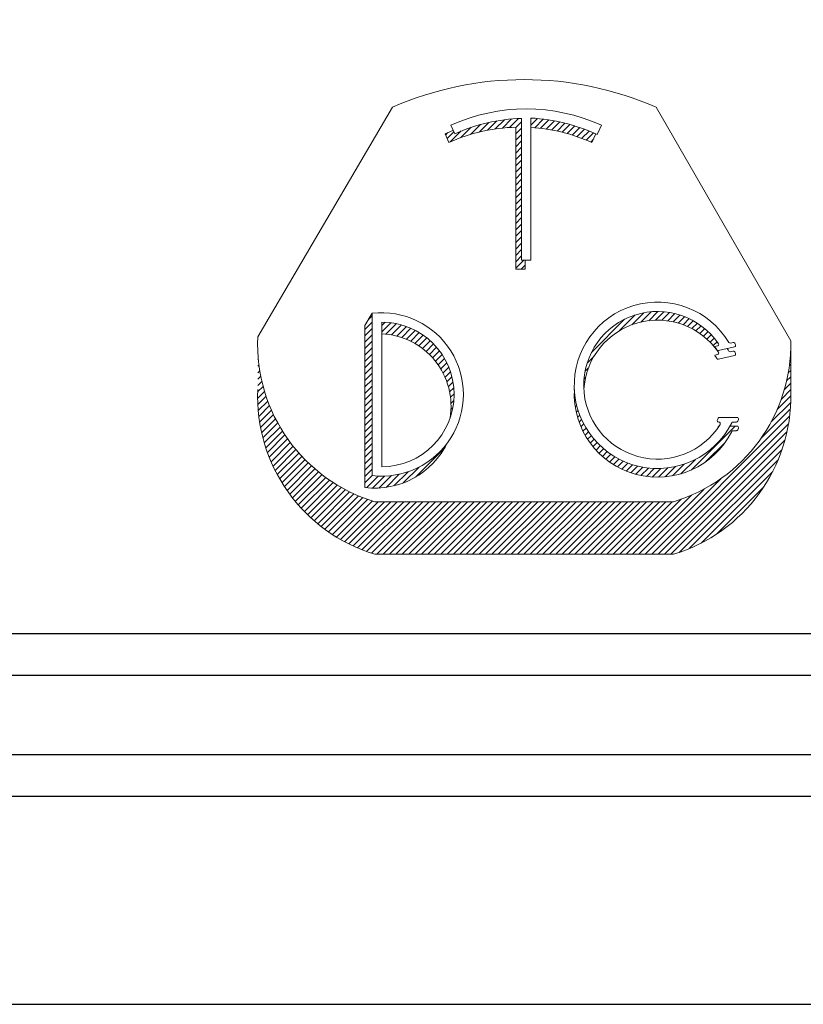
# Model space of a CAD drawing. Header units: inches. Extents: x 1802 to 2468, y -253 to -72.
# Tile 253 of 256: x 2136.135 to 2137.076, y -182.647 to -181.464. Entities that reach past the tile are written whole.
import ezdxf
from ezdxf.enums import TextEntityAlignment as Align

# ---------------------------------------------------------------- set-up
doc = ezdxf.new("R2010")
doc.units = ezdxf.units.IN
doc.header["$LTSCALE"] = 0.5
doc.header["$MEASUREMENT"] = 0
for name, color, linetype in [('SID-M-D', 42, 'Continuous'), ('SID-M-F', 202, 'Continuous'), ('SID-M-S', 105, 'Continuous')]:
    doc.layers.add(name, color=color, linetype=linetype)
doc.styles.add('PTI', font='romand.shx', dxfattribs={"oblique": 10})

# ---------------------------------------------------------------- blocks, each defined once
blk = doc.blocks.new('*U9')
at = {"layer": 'SID-M-S'}
for p, q in [((-34.00000000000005, -0.2500000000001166), (-1.13242748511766e-14, -0.2499999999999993)), ((-34.00000000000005, -0.3000000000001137), (-1.13242748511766e-14, -0.3)), ((-34.00000000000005, -0.550000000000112), (2.886579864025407e-15, -0.55))]:
    blk.add_line(p, q, dxfattribs=at)
blk = doc.blocks.new('JM_TITTLE_BOX_SID')
at = {"layer": 'SID-M-S'}
for points in [[(1.261213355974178e-13, -0.1549984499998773), (-6.499934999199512, -0.1549984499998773, -0.414213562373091), (-6.654933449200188, 1.163513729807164e-13), (-6.654933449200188, 1.416652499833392, -0.4142135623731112), (-6.499934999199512, 1.571650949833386), (1.261213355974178e-13, 1.571650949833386, -0.4142135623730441), (0.1549984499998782, 1.416652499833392), (0.1549984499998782, 1.163513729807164e-13, -0.4142135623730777)], [(1.261213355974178e-13, -0.1049989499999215), (-6.499934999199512, -0.1049989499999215, -0.4142135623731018), (-6.604933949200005, 1.163513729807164e-13), (-6.604933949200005, 1.416652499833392, -0.4142135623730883), (-6.499934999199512, 1.52165144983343), (1.261213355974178e-13, 1.52165144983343, -0.414213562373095), (0.1049989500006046, 1.416652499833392), (0.1049989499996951, 1.163513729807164e-13, -0.414213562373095)]]:
    blk.add_lwpolyline(points, format="xyb", close=True, dxfattribs=at)
at = {"layer": 'SID-M-D', "style": 'PTI', "oblique": 10}
for tag, p in [('DIEDATAINFO', (-2.18746001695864, 1.371591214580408)), ('PARTDESCRIPTION', (-5.966376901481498, 1.169693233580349)), ('00-00-00', (-1.009105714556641, 1.167793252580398)), ('PARTNUMBER', (-5.81595049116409, 0.9696952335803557)), ('REV', (-3.360356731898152, 0.9696952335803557)), ('SCALE', (-2.520436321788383, 0.9677952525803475)), ('SH', (-0.8571950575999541, 0.9677952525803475)), ('SHX', (-0.4057438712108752, 0.9677952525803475)), ('WTD', (-3.839149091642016, 0.7480887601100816)), ('TOOL', (-2.472915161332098, 0.7480887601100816)), ('JOB', (-0.9225366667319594, 0.7480887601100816))]:
    blk.add_attdef(tag, p, '', height=0.09999900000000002, dxfattribs=at)
blk.add_attdef('BUILT', text='', height=0.2499630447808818, dxfattribs=at).set_placement((-2.336101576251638, 0.2076912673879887), align=Align.CENTER)
blk = doc.blocks.new('*U10')
at = {"layer": 'SID-M-S', "color": 154, "linetype": 'Continuous', "lineweight": 0}
for p, q in [((30.92180204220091, -7.3973577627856), (30.93745801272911, -7.381701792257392)), ((30.93458070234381, -7.395185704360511), (30.9499191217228, -7.379847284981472)), ((30.94670802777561, -7.393664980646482), (30.96177872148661, -7.378594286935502)), ((30.95828288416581, -7.392696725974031), (30.97312277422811, -7.37785683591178)), ((30.9688062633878, -7.392779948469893), (30.9784249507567, -7.38316126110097)), ((30.9939249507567, -7.378267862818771), (30.99513249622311, -7.37706031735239)), ((30.9939249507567, -7.38887446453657), (31.0049765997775, -7.377822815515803)), ((31.0003093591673, -7.393096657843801), (31.01453414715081, -7.378871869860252)), ((31.00995621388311, -7.394056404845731), (31.0238261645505, -7.38018645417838)), ((31.01931702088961, -7.395302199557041), (31.03287053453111, -7.381748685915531)), ((31.02841251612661, -7.396813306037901), (31.04168259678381, -7.383543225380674)), ((30.8550412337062, -7.411085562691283), (30.86619345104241, -7.399933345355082)), ((30.86007272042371, -7.416660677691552), (30.87823271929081, -7.398500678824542)), ((30.87780880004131, -7.409531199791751), (30.89500435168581, -7.392335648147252)), ((30.89367612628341, -7.404270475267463), (30.910211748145, -7.387734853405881)), ((30.90823444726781, -7.400318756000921), (30.92427807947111, -7.384275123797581)), ((30.9688062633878, -7.403386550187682), (30.9784249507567, -7.393767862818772)), ((31.03726030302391, -7.398572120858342), (31.05027560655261, -7.385556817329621)), ((31.0458754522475, -7.400563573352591), (31.05866108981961, -7.387777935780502)), ((31.05427095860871, -7.402774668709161), (31.06684912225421, -7.390196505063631)), ((31.0624580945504, -7.405194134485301), (31.07484855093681, -7.392803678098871)), ((31.07044668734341, -7.407812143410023), (31.08266717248, -7.395591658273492)), ((31.0782453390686, -7.410620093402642), (31.09031187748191, -7.398553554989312)), ((30.8517469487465, -7.403773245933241), (30.85266870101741, -7.402851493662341)), ((30.9688062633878, -7.41399315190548), (30.9784249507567, -7.404374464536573)), ((30.9688062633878, -7.424599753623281), (30.9784249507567, -7.414981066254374)), ((31.0858616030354, -7.413610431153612), (31.09778876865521, -7.40168326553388)), ((31.09330212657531, -7.416776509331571), (31.09731554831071, -7.412763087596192)), ((30.9688062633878, -7.435206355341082), (30.9784249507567, -7.425587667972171)), ((30.9688062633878, -7.445812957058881), (30.9784249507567, -7.436194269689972)), ((30.9688062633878, -7.456419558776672), (30.9784249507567, -7.446800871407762)), ((30.9688062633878, -7.46702616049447), (30.9784249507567, -7.457407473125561)), ((30.9688062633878, -7.477632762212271), (30.9784249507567, -7.46801407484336)), ((30.9688062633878, -7.488239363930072), (30.9784249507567, -7.478620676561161)), ((30.9688062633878, -7.498845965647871), (30.9784249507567, -7.489227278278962)), ((30.9688062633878, -7.50945256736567), (30.9784249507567, -7.499833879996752)), ((30.9688062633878, -7.520059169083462), (30.9784249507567, -7.510440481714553)), ((30.9688062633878, -7.530665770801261), (30.9784249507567, -7.52104708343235)), ((30.9688062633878, -7.541272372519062), (30.9784249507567, -7.531653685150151)), ((30.9688062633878, -7.551878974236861), (30.9784249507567, -7.54226028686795)), ((30.9688062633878, -7.562485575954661), (30.9784249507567, -7.552866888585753)), ((30.9688062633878, -7.573092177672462), (30.9784249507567, -7.56347349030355)), ((30.9688062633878, -7.583698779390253), (30.9784249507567, -7.57408009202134)), ((30.9688062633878, -7.594305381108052), (30.9784249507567, -7.584686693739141)), ((30.9688062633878, -7.604911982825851), (30.9784249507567, -7.595293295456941)), ((30.9688062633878, -7.615518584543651), (30.9784249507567, -7.605899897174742)), ((30.9688062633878, -7.626125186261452), (30.9819734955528, -7.612957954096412)), ((30.9780239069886, -7.627514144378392), (30.98430626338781, -7.621231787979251))]:
    blk.add_line(p, q, dxfattribs=at)
blk = doc.blocks.new('*U11')
at = {"layer": 'SID-M-S', "color": 154, "linetype": 'Continuous', "lineweight": 0}
for p, q in [((30.724597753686, -7.711234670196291), (30.7308066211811, -7.705025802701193)), ((31.14092889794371, -7.729774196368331), (31.16700132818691, -7.703701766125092)), ((31.1613293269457, -7.719980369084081), (31.18117147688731, -7.700138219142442)), ((31.17645956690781, -7.715456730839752), (31.1934597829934, -7.698456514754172)), ((31.18930750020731, -7.713215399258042), (31.2045105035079, -7.698012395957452)), ((31.2007458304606, -7.712383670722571), (31.214645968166, -7.698483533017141)), ((31.2111764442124, -7.712559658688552), (31.22405471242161, -7.699681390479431)), ((31.2208240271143, -7.713518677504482), (31.23285784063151, -7.701484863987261)), ((31.22982889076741, -7.715120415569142), (31.24113803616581, -7.7038112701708)), ((31.23828505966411, -7.717270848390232), (31.24895409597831, -7.706601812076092)), ((31.24625856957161, -7.719903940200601), (31.2563489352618, -7.709813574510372)), ((30.7186746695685, -7.727764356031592), (30.7308066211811, -7.71563240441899)), ((30.7186746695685, -7.738370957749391), (30.7308066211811, -7.726239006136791)), ((30.7464316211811, -7.721220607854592), (30.75194597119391, -7.715706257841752)), ((30.7464316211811, -7.731827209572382), (30.76170379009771, -7.716555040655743)), ((30.7534293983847, -7.735436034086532), (30.77078869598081, -7.718076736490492)), ((30.76273448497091, -7.736737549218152), (30.77930370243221, -7.720168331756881)), ((30.77143823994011, -7.738640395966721), (30.7873202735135, -7.722758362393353)), ((30.7796214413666, -7.741063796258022), (30.7948896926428, -7.725795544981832)), ((31.0943528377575, -7.765743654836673), (31.1491803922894, -7.710916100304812)), ((31.25379725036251, -7.722971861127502), (31.26335430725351, -7.71341480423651)), ((31.26093637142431, -7.726439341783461), (31.269993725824, -7.717381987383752)), ((31.26770208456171, -7.730280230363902), (31.27628433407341, -7.721697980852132)), ((31.2741136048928, -7.734475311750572), (31.28223811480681, -7.726350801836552)), ((30.7186746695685, -7.748977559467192), (30.7308066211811, -7.736845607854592)), ((30.7873414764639, -7.7439503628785), (30.80204950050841, -7.729242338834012)), ((30.7946401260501, -7.747258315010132), (30.80882736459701, -7.733071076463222)), ((30.8015481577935, -7.750956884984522), (30.8152435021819, -7.737261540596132)), ((30.80808816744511, -7.75502347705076), (30.82131223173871, -7.741799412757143)), ((31.2801846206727, -7.739010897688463), (31.2878626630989, -7.731332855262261)), ((31.28592420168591, -7.743877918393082), (31.29316164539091, -7.736640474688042)), ((31.29133735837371, -7.749071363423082), (31.29813501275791, -7.742273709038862)), ((30.7186746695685, -7.759584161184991), (30.7308066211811, -7.747452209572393)), ((30.7186746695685, -7.770190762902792), (30.7308066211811, -7.758058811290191)), ((30.81427638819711, -7.759441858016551), (30.82704296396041, -7.7466752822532)), ((30.8201238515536, -7.764200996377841), (30.83244080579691, -7.751884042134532)), ((30.8256371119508, -7.769294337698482), (30.8375068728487, -7.757424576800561)), ((31.296425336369, -7.754589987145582), (31.3027789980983, -7.748236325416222)), ((30.5408466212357, -7.767706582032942), (30.5410348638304, -7.767518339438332)), ((30.7186746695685, -7.780797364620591), (30.7308066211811, -7.768665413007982)), ((30.8308186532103, -7.774719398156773), (30.842238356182, -7.763299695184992)), ((30.8356670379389, -7.780477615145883), (30.84662835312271, -7.769516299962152)), ((30.84017682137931, -7.786574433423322), (30.8506654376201, -7.776085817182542)), ((31.08713850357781, -7.783564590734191), (31.098878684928, -7.771824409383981)), ((31.4240217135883, -7.775486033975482), (31.4249941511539, -7.774513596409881)), ((31.4247670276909, -7.764134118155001), (31.4249941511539, -7.763906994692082)), ((30.5408466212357, -7.778313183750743), (30.5417783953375, -7.777381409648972)), ((30.5408466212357, -7.788919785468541), (30.54284126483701, -7.786925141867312)), ((30.7186746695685, -7.791403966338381), (30.7308066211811, -7.779272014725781)), ((30.7186746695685, -7.802010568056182), (30.7308066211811, -7.789878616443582)), ((30.84433821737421, -7.793019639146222), (30.8543329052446, -7.783024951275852)), ((30.84813646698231, -7.799827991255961), (30.8576075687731, -7.790356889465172)), ((31.08357495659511, -7.797734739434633), (31.0890848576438, -7.792224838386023)), ((31.42272809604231, -7.787386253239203), (31.4249941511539, -7.785120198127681)), ((30.5408466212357, -7.799526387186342), (30.54419758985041, -7.796175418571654)), ((30.5408466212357, -7.810132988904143), (30.54582573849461, -7.805153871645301)), ((30.7186746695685, -7.812617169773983), (30.7308066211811, -7.800485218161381)), ((30.85155080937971, -7.807020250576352), (30.8604578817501, -7.798113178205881)), ((30.8545528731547, -7.81462478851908), (30.86284098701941, -7.806336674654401)), ((31.0818932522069, -7.810023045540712), (31.0845612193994, -7.807355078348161)), ((31.4180644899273, -7.813263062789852), (31.4249941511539, -7.806333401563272)), ((31.4207880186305, -7.799932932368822), (31.4249941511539, -7.795726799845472)), ((30.5406923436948, -7.831500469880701), (30.54982713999, -7.822365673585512)), ((30.5408466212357, -7.820739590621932), (30.54770744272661, -7.813878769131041)), ((30.7186746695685, -7.823223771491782), (30.7308066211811, -7.811091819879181)), ((30.7186746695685, -7.833830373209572), (30.7308066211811, -7.821698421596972)), ((30.8571041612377, -7.822680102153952), (30.86469792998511, -7.815086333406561)), ((30.8591520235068, -7.831238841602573), (30.8659455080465, -7.824445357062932)), ((31.08144913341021, -7.821073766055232), (31.0823198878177, -7.820203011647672)), ((31.41435587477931, -7.827578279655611), (31.4249941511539, -7.816940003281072)), ((30.54060715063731, -7.842192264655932), (30.55217147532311, -7.830627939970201)), ((30.5409205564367, -7.852485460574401), (30.5547289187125, -7.838677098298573)), ((30.7186746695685, -7.844436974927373), (30.7308066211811, -7.832305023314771)), ((30.8606229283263, -7.840374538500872), (30.86646140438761, -7.834536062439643)), ((31.0658355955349, -7.836687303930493), (31.06668190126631, -7.835840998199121)), ((31.40245746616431, -7.860689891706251), (31.42503902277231, -7.838108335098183)), ((31.40934248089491, -7.843198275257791), (31.4249941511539, -7.827546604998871)), ((30.5415921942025, -7.862420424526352), (30.5574894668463, -7.846523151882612)), ((30.5425893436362, -7.872029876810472), (30.56044440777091, -7.854174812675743)), ((30.7186746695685, -7.855043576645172), (30.7308066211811, -7.842911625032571)), ((30.7186746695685, -7.865650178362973), (30.7308066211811, -7.853518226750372)), ((30.86135245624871, -7.860858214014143), (30.86439523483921, -7.857815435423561)), ((30.8614105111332, -7.850193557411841), (30.86605434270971, -7.845549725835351)), ((31.06634437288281, -7.846785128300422), (31.0680374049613, -7.845092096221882)), ((31.0674981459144, -7.856237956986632), (31.0699136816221, -7.85382242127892)), ((31.39248507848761, -7.881268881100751), (31.4248623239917, -7.848891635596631)), ((30.5438850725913, -7.881340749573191), (30.5635861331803, -7.861639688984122)), ((30.5454569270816, -7.890375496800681), (30.5669079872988, -7.868924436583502)), ((30.7186746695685, -7.876256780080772), (30.7308066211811, -7.864124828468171)), ((30.86018000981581, -7.872637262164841), (30.8608192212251, -7.871998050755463)), ((31.06919956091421, -7.865143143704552), (31.0722489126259, -7.862093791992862)), ((31.0713794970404, -7.873569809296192), (31.07499726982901, -7.869952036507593)), ((31.194291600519, -8.100675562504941), (31.42305418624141, -7.871912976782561)), ((31.37541914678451, -7.908941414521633), (31.42422372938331, -7.860136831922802)), ((30.5472859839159, -7.899153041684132), (30.57040414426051, -7.876034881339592)), ((30.54935615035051, -7.907689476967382), (30.574069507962, -7.882976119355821)), ((30.55165363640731, -7.915998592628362), (30.5778996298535, -7.889752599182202)), ((30.7186746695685, -7.886863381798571), (30.7308066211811, -7.874731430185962)), ((30.7186746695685, -7.897469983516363), (30.7308066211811, -7.885338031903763)), ((31.0739871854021, -7.881568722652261), (31.0781240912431, -7.877431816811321)), ((31.07698445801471, -7.889178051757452), (31.08160285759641, -7.884559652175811)), ((31.20489820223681, -8.100675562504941), (31.4212617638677, -7.884312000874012)), ((31.25957851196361, -7.961142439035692), (31.33263008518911, -7.888090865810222)), ((30.5541665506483, -7.924092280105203), (30.581890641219, -7.896368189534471)), ((30.55688458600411, -7.931980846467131), (30.5860391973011, -7.902826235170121)), ((30.7186746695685, -7.908076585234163), (30.7308066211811, -7.895944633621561)), ((30.7186746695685, -7.918683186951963), (30.7308066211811, -7.906551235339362)), ((31.0803422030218, -7.896426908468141), (31.0854132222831, -7.89135588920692)), ((31.0840380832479, -7.903337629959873), (31.0895396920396, -7.897836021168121)), ((31.08805502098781, -7.90992729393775), (31.09397072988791, -7.904011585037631)), ((31.21550480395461, -8.100675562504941), (31.41871936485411, -7.897461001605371)), ((31.33567849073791, -7.895649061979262), (31.3370280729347, -7.894299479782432)), ((30.5597987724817, -7.939673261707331), (30.5903424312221, -7.909129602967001)), ((30.56290128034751, -7.947177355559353), (30.59479791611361, -7.915280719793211)), ((30.56618526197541, -7.954499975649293), (30.5994036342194, -7.92128160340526)), ((30.7186746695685, -7.929289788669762), (30.7308066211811, -7.917157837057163)), ((31.092380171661, -7.916208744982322), (31.09869814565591, -7.909890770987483)), ((31.0970042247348, -7.922191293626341), (31.10371669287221, -7.915478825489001)), ((31.10192093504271, -7.927881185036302), (31.10902382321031, -7.920778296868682)), ((31.2261114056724, -8.100675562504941), (31.4152422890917, -7.911544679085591)), ((31.2842467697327, -7.947080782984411), (31.3161852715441, -7.915142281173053)), ((30.56964472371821, -7.961647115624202), (30.6041579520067, -7.927133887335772)), ((30.57327442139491, -7.968624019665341), (30.6090596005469, -7.932838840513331)), ((30.577069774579, -7.975435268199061), (30.61410766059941, -7.938397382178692)), ((30.7186746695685, -7.939896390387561), (30.7308066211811, -7.927764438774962)), ((30.7186746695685, -7.950502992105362), (30.7308066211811, -7.938371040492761)), ((30.8024356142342, -7.972808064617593), (30.851462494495, -7.923781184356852)), ((31.10712682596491, -7.933281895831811), (31.1146195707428, -7.925789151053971)), ((31.1126210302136, -7.938394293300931), (31.1205065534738, -7.930508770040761)), ((31.11840525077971, -7.943216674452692), (31.12669009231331, -7.934931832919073)), ((31.124483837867, -7.947744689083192), (31.13317846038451, -7.939050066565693)), ((31.2395876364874, -8.09780593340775), (31.41054298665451, -7.926850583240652)), ((30.58102679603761, -7.982084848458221), (30.6193015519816, -7.943810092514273)), ((30.5851420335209, -7.988576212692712), (30.6246410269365, -7.949077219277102)), ((30.5894125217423, -7.994912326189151), (30.63012616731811, -7.954198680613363)), ((30.7186746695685, -7.961109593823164), (30.7308066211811, -7.948977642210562)), ((31.13086399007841, -7.951971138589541), (31.13998329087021, -7.942851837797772)), ((31.13755610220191, -7.955885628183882), (31.14712019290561, -7.946321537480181)), ((31.14457430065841, -7.959474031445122), (31.1546096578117, -7.949438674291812)), ((31.1519372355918, -7.962717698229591), (31.1624783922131, -7.952176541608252)), ((31.15966924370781, -7.965592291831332), (31.17076130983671, -7.954500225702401)), ((31.2166211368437, -7.972280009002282), (31.23359813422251, -7.955303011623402)), ((31.2289280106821, -7.970579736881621), (31.2483104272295, -7.951197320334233)), ((31.2428574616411, -7.967256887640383), (31.2666766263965, -7.943437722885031)), ((31.2566113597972, -8.091388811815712), (31.40412586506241, -7.943874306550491)), ((30.59383574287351, -8.001095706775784), (30.6357573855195, -7.959174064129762)), ((30.5984095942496, -8.007128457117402), (30.64153542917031, -7.964002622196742)), ((30.6031323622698, -8.01301229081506), (30.6474613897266, -7.968683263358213)), ((30.7186746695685, -7.971716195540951), (30.7308066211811, -7.959584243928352)), ((30.7186746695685, -7.982322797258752), (30.7308066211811, -7.970190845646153)), ((30.7210713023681, -7.990532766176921), (30.7405816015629, -7.971022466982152)), ((30.73106930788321, -7.991141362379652), (30.75114383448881, -7.971066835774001)), ((30.74184775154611, -7.990969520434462), (30.7626413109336, -7.970175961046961)), ((30.7536294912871, -7.989794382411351), (30.7754090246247, -7.968014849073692)), ((30.7668066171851, -7.987223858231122), (30.79011401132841, -7.963916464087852)), ((30.7822061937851, -7.982430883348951), (30.80857386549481, -7.956063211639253)), ((31.16780207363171, -7.968066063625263), (31.17950459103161, -7.956363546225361)), ((31.17637750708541, -7.970097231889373), (31.1887705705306, -7.957704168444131)), ((31.18545148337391, -7.971629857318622), (31.1986459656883, -7.958435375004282)), ((31.195100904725, -7.972587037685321), (31.20925672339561, -7.958431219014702)), ((31.20543559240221, -7.972858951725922), (31.22079745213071, -7.957497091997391)), ((31.2763627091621, -8.082244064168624), (31.3949811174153, -7.963625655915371)), ((30.608002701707, -8.01874855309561), (30.6535367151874, -7.973214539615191)), ((30.6130196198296, -8.024338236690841), (30.659763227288, -7.977594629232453)), ((30.6181824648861, -8.029781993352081), (30.6661431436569, -7.981821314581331)), ((30.6234909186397, -8.035080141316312), (30.67267910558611, -7.985891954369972)), ((31.1836849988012, -8.100675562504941), (31.3087916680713, -7.975568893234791)), ((30.6289449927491, -8.04023266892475), (30.679374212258, -7.989803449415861)), ((30.634545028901, -8.045239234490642), (30.68623206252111, -7.993552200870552)), ((30.64029170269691, -8.05009916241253), (30.6932568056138, -7.997134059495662)), ((30.6461860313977, -8.054811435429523), (30.70045320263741, -8.000544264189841)), ((30.65222938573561, -8.059374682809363), (30.70782670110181, -8.0037773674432)), ((31.1624717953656, -8.100675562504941), (31.26054014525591, -8.002607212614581)), ((31.17307839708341, -8.100675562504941), (31.2811191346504, -7.992634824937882)), ((31.30174791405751, -8.067465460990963), (31.38020251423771, -7.989010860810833)), ((30.6584235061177, -8.063787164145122), (30.7153835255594, -8.006827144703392)), ((30.66477052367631, -8.068046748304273), (30.72313078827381, -8.009686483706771)), ((30.6712729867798, -8.07215088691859), (30.7310766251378, -8.0123472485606)), ((30.677933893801, -8.076096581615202), (30.74046811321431, -8.013562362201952)), ((30.6847567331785, -8.079880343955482), (30.75107471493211, -8.013562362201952)), ((30.6917455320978, -8.083498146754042), (30.7616813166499, -8.013562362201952)), ((30.6989049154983, -8.086945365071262), (30.77228791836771, -8.013562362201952)), ((30.7062401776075, -8.090216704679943), (30.78289452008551, -8.013562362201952)), ((30.7137573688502, -8.093306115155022), (30.7935011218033, -8.013562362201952)), ((30.7214634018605, -8.096206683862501), (30.80410772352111, -8.013562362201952)), ((30.7293661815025, -8.098910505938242), (30.81471432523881, -8.013562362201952)), ((30.73820772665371, -8.100675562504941), (30.8253209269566, -8.013562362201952)), ((30.74881432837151, -8.100675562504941), (30.8359275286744, -8.013562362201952)), ((30.75942093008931, -8.100675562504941), (30.84653413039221, -8.013562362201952)), ((30.770027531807, -8.100675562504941), (30.85714073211, -8.013562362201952)), ((30.78063413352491, -8.100675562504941), (30.86774733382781, -8.013562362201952)), ((30.79124073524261, -8.100675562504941), (30.8783539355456, -8.013562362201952)), ((30.8018473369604, -8.100675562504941), (30.8889605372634, -8.013562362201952)), ((30.81245393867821, -8.100675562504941), (30.89956713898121, -8.013562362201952)), ((30.823060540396, -8.100675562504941), (30.910173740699, -8.013562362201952)), ((30.83366714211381, -8.100675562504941), (30.9207803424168, -8.013562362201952)), ((30.84427374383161, -8.100675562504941), (30.9313869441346, -8.013562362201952)), ((30.85488034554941, -8.100675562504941), (30.94199354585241, -8.013562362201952)), ((30.8654869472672, -8.100675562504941), (30.95260014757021, -8.013562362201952)), ((30.876093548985, -8.100675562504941), (30.96320674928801, -8.013562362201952)), ((30.8867001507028, -8.100675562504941), (30.97381335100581, -8.013562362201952)), ((30.8973067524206, -8.100675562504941), (30.9844199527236, -8.013562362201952)), ((30.9079133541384, -8.100675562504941), (30.99502655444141, -8.013562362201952)), ((30.91851995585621, -8.100675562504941), (31.00563315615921, -8.013562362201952)), ((30.929126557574, -8.100675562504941), (31.016239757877, -8.013562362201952)), ((30.93973315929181, -8.100675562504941), (31.02684635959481, -8.013562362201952)), ((30.95033976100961, -8.100675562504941), (31.0374529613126, -8.013562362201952)), ((30.96094636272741, -8.100675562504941), (31.04805956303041, -8.013562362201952)), ((30.97155296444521, -8.100675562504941), (31.05866616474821, -8.013562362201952)), ((30.982159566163, -8.100675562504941), (31.069272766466, -8.013562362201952)), ((30.9927661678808, -8.100675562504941), (31.07987936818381, -8.013562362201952)), ((31.00337276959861, -8.100675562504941), (31.0904859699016, -8.013562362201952)), ((31.0139793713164, -8.100675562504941), (31.1010925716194, -8.013562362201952)), ((31.02458597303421, -8.100675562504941), (31.11169917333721, -8.013562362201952)), ((31.035192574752, -8.100675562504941), (31.122305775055, -8.013562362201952)), ((31.04579917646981, -8.100675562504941), (31.13291237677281, -8.013562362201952)), ((31.05640577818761, -8.100675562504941), (31.1435189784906, -8.013562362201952)), ((31.06701237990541, -8.100675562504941), (31.1541255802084, -8.013562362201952)), ((31.0776189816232, -8.100675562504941), (31.16473218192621, -8.013562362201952)), ((31.088225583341, -8.100675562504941), (31.175338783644, -8.013562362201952)), ((31.0988321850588, -8.100675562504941), (31.1859453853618, -8.013562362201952)), ((31.10943878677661, -8.100675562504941), (31.1965519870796, -8.013562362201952)), ((31.1200453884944, -8.100675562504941), (31.20715858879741, -8.013562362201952)), ((31.13065199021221, -8.100675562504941), (31.21776519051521, -8.013562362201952)), ((31.14125859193, -8.100675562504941), (31.22837179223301, -8.013562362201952)), ((31.15186519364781, -8.100675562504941), (31.24304852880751, -8.009492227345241))]:
    blk.add_line(p, q, dxfattribs=at)
blk = doc.blocks.new('*U12')
at = {"layer": 'SID-M-F', "color": 202, "linetype": 'Continuous', "lineweight": 0}
blk.add_line((-3.883355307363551, -0.05081376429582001), (-3.867597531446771, -0.03505598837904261), dxfattribs=at)
blk = doc.blocks.new('*U13')
at = {"layer": 'SID-M-D', "color": 42, "linetype": 'Continuous', "lineweight": 0}
for p, q in [((-3.526365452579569, 0.2516839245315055), (-3.364734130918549, 0.5274004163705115)), ((-3.048107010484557, 0.5274004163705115), (-2.886322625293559, 0.2467377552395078)), ((-3.209598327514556, 0.3436810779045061), (-3.209598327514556, 0.5140114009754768)), ((-3.198377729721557, 0.3436810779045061), (-3.198377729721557, 0.5145013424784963)), ((-3.294476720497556, 0.505955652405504), (-3.289830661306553, 0.4956428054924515)), ((-3.21656138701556, 0.3331437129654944), (-3.21656138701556, 0.5034740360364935)), ((-3.113499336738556, 0.505955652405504), (-3.118624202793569, 0.4945799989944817)), ((-3.296793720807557, 0.4851054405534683), (-3.301439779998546, 0.4954182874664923)), ((-3.120462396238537, 0.4954182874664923), (-3.125108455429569, 0.4851054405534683)), ((-3.209598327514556, 0.3436810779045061), (-3.198377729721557, 0.3436810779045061)), ((-3.205340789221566, 0.3436810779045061), (-3.205340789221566, 0.3331437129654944)), ((-3.205340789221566, 0.3331437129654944), (-3.21656138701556, 0.3331437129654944)), ((-3.397634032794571, 0.2654580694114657), (-3.38885159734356, 0.2799587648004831)), ((-3.38885159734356, 0.08494640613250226), (-3.38885159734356, 0.2800498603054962)), ((-3.397634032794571, 0.2654580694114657), (-3.397634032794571, 0.07053680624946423)), ((-3.377540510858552, 0.09560392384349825), (-3.377540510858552, 0.2693923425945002)), ((-2.977574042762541, 0.2399495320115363), (-2.974284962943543, 0.2406948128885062)), ((-2.973135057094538, 0.2352028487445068), (-2.953917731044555, 0.2395573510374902)), ((-2.958801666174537, 0.2442032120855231), (-2.955687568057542, 0.2449088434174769)), ((-2.886322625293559, 0.1836756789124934), (-2.886322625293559, 0.2467377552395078)), ((-2.977574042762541, 0.2295742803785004), (-2.974284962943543, 0.2303195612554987)), ((-2.953917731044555, 0.2291820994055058), (-2.973135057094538, 0.2248275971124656)), ((-2.958801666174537, 0.2338279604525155), (-2.955687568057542, 0.2345335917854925)), ((-2.971767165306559, 0.1548849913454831), (-2.950808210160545, 0.1548849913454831)), ((-2.972731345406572, 0.149274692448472), (-2.972879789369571, 0.149274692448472)), ((-2.959234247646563, 0.1445097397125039), (-2.950808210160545, 0.1445097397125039)), ((-2.951674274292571, 0.149274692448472), (-2.955605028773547, 0.149274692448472)), ((-2.951674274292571, 0.1388994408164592), (-2.955605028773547, 0.1388994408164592)), ((-3.385815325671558, 0.05367972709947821), (-3.027025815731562, 0.05367972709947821)), ((-3.385815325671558, -0.009382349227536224), (-3.027025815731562, -0.009382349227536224))]:
    blk.add_line(p, q, dxfattribs=at)
for centre, radius, start, end in [((-3.206420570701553, 0.1674533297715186), 0.3932239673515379, 66.25892877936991, 113.7410712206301), ((-3.203988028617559, 0.3050981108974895), 0.2202996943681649, 65.74787367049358, 114.2521263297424), ((-3.203988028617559, 0.3050981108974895), 0.2089886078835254, 91.53828992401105, 114.2521263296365), ((-3.210951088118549, 0.2945607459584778), 0.220299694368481, 65.22242550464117, 86.72812957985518), ((-3.210951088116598, 0.2945607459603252), 0.2202996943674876, 111.4742050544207, 114.2521263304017), ((-3.210951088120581, 0.2945607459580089), 0.2089886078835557, 91.53828992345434, 114.2521263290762), ((-3.210951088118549, 0.2945607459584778), 0.208988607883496, 65.74787367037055, 86.55083749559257), ((-3.04637674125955, 0.1934679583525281), 0.09995359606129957, 31.05799943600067, 333.1241405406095), ((-3.377540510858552, 0.182498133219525), 0.09811480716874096, 263.3799827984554, 96.6200172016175), ((-3.046376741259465, 0.1934679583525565), 0.0886425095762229, 34.34743886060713, 328.0087915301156), ((-3.377540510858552, 0.182498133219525), 0.08689420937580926, 270, 90), ((-3.046376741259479, 0.1830927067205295), 0.0886425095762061, 34.34743886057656, 176.6449619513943), ((-3.328722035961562, 0.2430922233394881), 0.1978300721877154, 177.5108784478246, 253.2259832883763), ((-3.381134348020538, 0.1685563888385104), 0.0868942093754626, 350.2973574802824, 87.62964123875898), ((-3.084119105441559, 0.2430922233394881), 0.197830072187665, 286.7740167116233, 1.055883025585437), ((-3.046376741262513, 0.1934679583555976), 0.08303221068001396, 30.84497123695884, 34.04208588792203), ((-2.974684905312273, 0.242459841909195), 0.001809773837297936, 282.7672016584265, 34.3474388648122), ((-3.046376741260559, 0.1830927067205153), 0.09995359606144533, 31.05799943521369, 33.04190547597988), ((-2.959201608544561, 0.2459682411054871), 0.001809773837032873, 211.0579994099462, 282.7672017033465), ((-2.955287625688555, 0.2431438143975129), 0.001809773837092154, 28.60604018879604, 102.7672016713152), ((-2.95431767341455, 0.2413223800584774), 0.001809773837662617, 282.7672016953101, 27.46644868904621), ((-3.04637674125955, 0.1934679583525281), 0.1055638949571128, 27.46644867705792, 28.60604021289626), ((-3.046376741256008, 0.1830927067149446), 0.0830322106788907, 30.84497124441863, 34.04208589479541), ((-2.973534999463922, 0.2369678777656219), 0.001809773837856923, 210.8449712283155, 282.7672016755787), ((-2.973534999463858, 0.2265926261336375), 0.001809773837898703, 210.8449712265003, 282.7672016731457), ((-2.974684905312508, 0.2320845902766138), 0.001809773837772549, 282.7672016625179, 34.34743887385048), ((-2.959201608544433, 0.2355929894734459), 0.001809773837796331, 211.0579994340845, 282.7672016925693), ((-2.955287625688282, 0.2327685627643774), 0.001809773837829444, 28.6060402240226, 102.7672016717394), ((-2.954317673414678, 0.2309471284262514), 0.001809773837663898, 282.7672017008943, 27.4664486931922), ((-3.046376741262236, 0.1830927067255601), 0.105563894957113, 27.46644867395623, 28.60604020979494), ((-3.328722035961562, 0.1800301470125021), 0.1978300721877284, 177.5108784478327, 253.2259832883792), ((-3.046376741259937, 0.1830927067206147), 0.09995359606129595, 177.0249928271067, 333.1241405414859), ((-3.084119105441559, 0.1800301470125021), 0.1978300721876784, 286.7740167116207, 1.055883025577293), ((-3.046376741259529, 0.1934679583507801), 0.0830322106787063, 330.0292382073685, 331.5694103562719), ((-2.971767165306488, 0.1530752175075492), 0.001809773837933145, 90.00000000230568, 151.5694103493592), ((-2.950808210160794, 0.153075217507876), 0.001809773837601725, 337.0882933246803, 89.99999999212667), ((-2.972879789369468, 0.1510844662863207), 0.001809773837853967, 150.0292382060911, 269.9999999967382), ((-3.046376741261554, 0.1830927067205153), 0.08303221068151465, 330.2293381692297, 331.5694103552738), ((-2.971767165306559, 0.1426999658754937), 0.001809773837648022, 118.2755685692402, 151.5694103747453), ((-2.972731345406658, 0.1474649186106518), 0.001809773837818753, 328.0087915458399, 89.99999999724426), ((-2.955605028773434, 0.1474649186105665), 0.001809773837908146, 90.00000000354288, 153.1241405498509), ((-2.95167427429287, 0.1510844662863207), 0.001809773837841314, 270.0000000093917, 335.8893982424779), ((-2.950808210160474, 0.14269996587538), 0.001809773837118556, 337.088293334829, 90.0000000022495), ((-3.046376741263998, 0.1934679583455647), 0.1055638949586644, 335.8893982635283, 337.0882933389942), ((-3.046376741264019, 0.1830927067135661), 0.1055638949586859, 335.8893982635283, 337.0882933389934), ((-2.955605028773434, 0.1370896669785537), 0.001809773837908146, 90.00000000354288, 153.1241405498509), ((-2.951674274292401, 0.1407092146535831), 0.001809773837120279, 269.9999999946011, 335.8893982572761), ((-3.386322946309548, 0.1679974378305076), 0.09811480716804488, 263.37998279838, 333.7546956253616)]:
    blk.add_arc(centre, radius, start, end, dxfattribs=at)
at = {"layer": 'SID-M-F', "color": 202, "linetype": 'Continuous', "lineweight": 0}
blk.add_line((-3.300839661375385, 0.4940862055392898), (-3.297987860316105, 0.4969380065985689), dxfattribs=at)
at = {"layer": 'SID-M-S', "color": 154, "linetype": 'Continuous', "lineweight": 0}
for p, q in [((-3.260409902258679, 0.4976126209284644), (-3.248795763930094, 0.5092267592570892)), ((-3.250588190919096, 0.499756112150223), (-3.239254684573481, 0.5110896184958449)), ((-3.241337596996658, 0.5013284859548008), (-3.230233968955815, 0.512432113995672)), ((-3.23255851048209, 0.5024293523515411), (-3.221648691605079, 0.5133391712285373)), ((-3.224179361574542, 0.5031302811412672), (-3.213436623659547, 0.5138730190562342)), ((-3.216561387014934, 0.5030700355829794), (-3.209598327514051, 0.5100330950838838)), ((-3.198377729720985, 0.5135754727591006), (-3.197503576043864, 0.5144496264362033)), ((-3.198377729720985, 0.5058972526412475), (-3.190377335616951, 0.5138976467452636)), ((-3.193755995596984, 0.5028407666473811), (-3.183458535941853, 0.5131382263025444)), ((-3.186772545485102, 0.5021459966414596), (-3.176731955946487, 0.5121865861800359)), ((-3.179996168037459, 0.5012441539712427), (-3.170184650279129, 0.5110556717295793)), ((-3.173411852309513, 0.5001502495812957), (-3.163805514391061, 0.5097565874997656)), ((-3.298916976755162, 0.489818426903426), (-3.290843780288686, 0.4978916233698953)), ((-3.295274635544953, 0.4857825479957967), (-3.282128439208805, 0.4989287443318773)), ((-3.282435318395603, 0.4909436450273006), (-3.269987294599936, 0.5033916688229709)), ((-3.27094880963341, 0.4947519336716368), (-3.258978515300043, 0.506722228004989)), ((-3.216561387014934, 0.4953918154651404), (-3.209598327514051, 0.5023548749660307)), ((-3.167006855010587, 0.4988770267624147), (-3.157584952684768, 0.5082989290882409)), ((-3.160770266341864, 0.4974353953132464), (-3.151514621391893, 0.5066910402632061)), ((-3.154692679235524, 0.4958347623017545), (-3.1455872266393, 0.5049402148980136)), ((-3.148765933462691, 0.4940832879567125), (-3.139796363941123, 0.5030528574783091)), ((-3.142982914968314, 0.4921880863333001), (-3.134136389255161, 0.5010346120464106)), ((-3.137337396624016, 0.4901553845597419), (-3.128602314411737, 0.4988904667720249)), ((-3.301301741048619, 0.4951118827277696), (-3.300634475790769, 0.4957791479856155)), ((-3.216561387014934, 0.4877135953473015), (-3.209598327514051, 0.4946766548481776)), ((-3.216561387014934, 0.4800353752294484), (-3.209598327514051, 0.4869984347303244)), ((-3.131823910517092, 0.4879906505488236), (-3.123189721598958, 0.4966248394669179)), ((-3.126437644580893, 0.4856986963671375), (-3.123532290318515, 0.4886040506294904)), ((-3.216561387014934, 0.4723571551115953), (-3.209598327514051, 0.4793202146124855)), ((-3.216561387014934, 0.4646789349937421), (-3.209598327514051, 0.4716419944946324)), ((-3.216561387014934, 0.4570007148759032), (-3.209598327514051, 0.4639637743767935)), ((-3.216561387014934, 0.4493224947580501), (-3.209598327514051, 0.4562855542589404)), ((-3.216561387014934, 0.441644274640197), (-3.209598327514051, 0.4486073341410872)), ((-3.216561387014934, 0.4339660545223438), (-3.209598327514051, 0.4409291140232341)), ((-3.216561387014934, 0.4262878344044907), (-3.209598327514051, 0.433250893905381)), ((-3.216561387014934, 0.4186096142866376), (-3.209598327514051, 0.425572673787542)), ((-3.216561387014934, 0.4109313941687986), (-3.209598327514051, 0.4178944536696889)), ((-3.216561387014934, 0.4032531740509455), (-3.209598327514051, 0.4102162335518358)), ((-3.216561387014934, 0.3955749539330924), (-3.209598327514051, 0.4025380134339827)), ((-3.216561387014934, 0.3878967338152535), (-3.209598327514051, 0.3948597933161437)), ((-3.216561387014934, 0.3802185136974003), (-3.209598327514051, 0.3871815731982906)), ((-3.216561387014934, 0.3725402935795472), (-3.209598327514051, 0.3795033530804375)), ((-3.216561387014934, 0.3648620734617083), (-3.209598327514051, 0.3718251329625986)), ((-3.216561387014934, 0.3571838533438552), (-3.209598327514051, 0.3641469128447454)), ((-3.216561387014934, 0.349505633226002), (-3.209598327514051, 0.3564686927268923)), ((-3.216561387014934, 0.3418274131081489), (-3.209598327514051, 0.3487904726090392)), ((-3.216561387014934, 0.3341491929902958), (-3.207029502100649, 0.3436810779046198)), ((-3.209888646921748, 0.3331437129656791), (-3.205340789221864, 0.3376915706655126)), ((-3.393346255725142, 0.2725376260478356), (-3.388851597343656, 0.2770322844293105)), ((-3.125677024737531, 0.2330780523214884), (-3.085986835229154, 0.2727682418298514)), ((-3.091960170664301, 0.2591166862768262), (-3.073086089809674, 0.2779907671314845)), ((-3.077192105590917, 0.2662065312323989), (-3.062828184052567, 0.2805704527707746)), ((-3.066239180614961, 0.2694812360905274), (-3.053932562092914, 0.2817878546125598)), ((-3.056938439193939, 0.2711037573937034), (-3.045932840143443, 0.2821093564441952)), ((-3.048658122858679, 0.2717058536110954), (-3.038595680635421, 0.2817682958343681)), ((-3.04110730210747, 0.2715784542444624), (-3.031784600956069, 0.2809011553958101)), ((-3.034123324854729, 0.2708842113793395), (-3.025411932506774, 0.2795956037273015)), ((-3.027604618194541, 0.2697246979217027), (-3.019417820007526, 0.2779114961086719)), ((-3.021483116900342, 0.2681679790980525), (-3.013759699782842, 0.2758913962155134)), ((-3.015711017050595, 0.2662618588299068), (-3.008406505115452, 0.2735663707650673)), ((-3.39763403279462, 0.2605716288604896), (-3.388851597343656, 0.2693540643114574)), ((-3.39763403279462, 0.2528934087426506), (-3.388851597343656, 0.2616758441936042)), ((-3.377540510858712, 0.2653087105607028), (-3.373548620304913, 0.2693006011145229)), ((-3.377540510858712, 0.2576304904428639), (-3.366484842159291, 0.2686861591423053)), ((-3.372474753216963, 0.2550180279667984), (-3.359908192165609, 0.2675845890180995)), ((-3.365738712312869, 0.2540758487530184), (-3.353744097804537, 0.2660704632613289)), ((-3.35943798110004, 0.2526983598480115), (-3.347940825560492, 0.2641955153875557)), ((-3.353514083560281, 0.2509440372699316), (-3.342461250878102, 0.2619968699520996)), ((-3.010253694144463, 0.2640409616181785), (-3.003335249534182, 0.2709594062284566)), ((-3.005085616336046, 0.2615308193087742), (-2.998528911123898, 0.2680875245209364)), ((-3.000187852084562, 0.2587503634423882), (-2.993975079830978, 0.2649631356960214)), ((-2.9955464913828, 0.2557135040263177), (-2.989665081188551, 0.2615949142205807)), ((-3.39763403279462, 0.2452151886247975), (-3.388851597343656, 0.2539976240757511)), ((-3.347925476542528, 0.2488544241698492), (-3.337278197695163, 0.2595017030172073)), ((-3.342641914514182, 0.2464597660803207), (-3.332371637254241, 0.2567300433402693)), ((-3.337641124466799, 0.2437823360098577), (-3.327726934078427, 0.2536965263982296)), ((-3.332906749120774, 0.2408384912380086), (-3.323333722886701, 0.250411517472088)), ((-2.991151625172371, 0.2524301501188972), (-2.985593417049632, 0.2579883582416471)), ((-2.986996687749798, 0.2489068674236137), (-2.981757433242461, 0.2541461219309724)), ((-2.983078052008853, 0.2451472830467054), (-2.97815716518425, 0.2500681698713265)), ((-3.39763403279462, 0.2375369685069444), (-3.388851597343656, 0.2463194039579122)), ((-3.39763403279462, 0.2298587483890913), (-3.388851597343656, 0.2386411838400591)), ((-3.328427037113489, 0.2376399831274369), (-3.319185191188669, 0.2468818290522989)), ((-3.324194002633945, 0.2341947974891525), (-3.315277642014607, 0.2431111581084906)), ((-3.320202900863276, 0.2305076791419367), (-3.311610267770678, 0.2391003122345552)), ((-2.979394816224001, 0.2411522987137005), (-2.974795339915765, 0.2457517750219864)), ((-3.526365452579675, 0.2316570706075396), (-3.526229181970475, 0.2317933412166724)), ((-3.39763403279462, 0.2221805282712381), (-3.388851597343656, 0.2309629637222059)), ((-3.316451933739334, 0.2265804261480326), (-3.308185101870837, 0.2348472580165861)), ((-3.312942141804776, 0.2224119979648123), (-3.305007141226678, 0.2303469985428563)), ((-3.309677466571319, 0.2179984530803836), (-3.302084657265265, 0.2255912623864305)), ((-3.130899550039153, 0.2201773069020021), (-3.122400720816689, 0.2286761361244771)), ((-2.887026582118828, 0.2260254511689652), (-2.886322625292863, 0.226729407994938)), ((-2.886487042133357, 0.2342432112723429), (-2.886322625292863, 0.2344076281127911)), ((-3.526365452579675, 0.2239788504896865), (-3.525690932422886, 0.2246533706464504)), ((-3.526365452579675, 0.2163006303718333), (-3.524921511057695, 0.2177445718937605)), ((-3.39763403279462, 0.2145023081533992), (-3.388851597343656, 0.223284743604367)), ((-3.39763403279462, 0.2068240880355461), (-3.388851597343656, 0.2156065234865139)), ((-3.306664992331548, 0.2133327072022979), (-3.299429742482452, 0.2205679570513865)), ((-3.303915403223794, 0.2084040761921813), (-3.297059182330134, 0.2152602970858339)), ((-3.133479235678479, 0.2099194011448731), (-3.129490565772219, 0.2139080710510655)), ((-2.887963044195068, 0.2174107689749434), (-2.886322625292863, 0.2190511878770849)), ((-3.526365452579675, 0.2086224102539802), (-3.523939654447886, 0.2110482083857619)), ((-3.526365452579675, 0.2009441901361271), (-3.522761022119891, 0.2045486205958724)), ((-3.39763403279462, 0.199145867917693), (-3.388851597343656, 0.2079283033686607)), ((-3.301443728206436, 0.2031975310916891), (-3.294995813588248, 0.2096454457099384)), ((-3.299270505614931, 0.1976925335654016), (-3.2932706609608, 0.2036923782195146)), ((-3.134696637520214, 0.2010237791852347), (-3.132765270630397, 0.2029551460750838)), ((-2.891339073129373, 0.1986782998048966), (-2.886322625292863, 0.2036947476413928)), ((-2.88936748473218, 0.2083281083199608), (-2.886322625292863, 0.211372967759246)), ((-3.526477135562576, 0.185476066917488), (-3.519864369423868, 0.1920888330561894)), ((-3.526365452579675, 0.1932659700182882), (-3.521398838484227, 0.1982325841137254)), ((-3.39763403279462, 0.191467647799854), (-3.388851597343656, 0.2002500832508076)), ((-3.39763403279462, 0.1837894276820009), (-3.388851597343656, 0.1925718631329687)), ((-3.297423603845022, 0.1918612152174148), (-3.291926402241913, 0.1973584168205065)), ((-3.29594113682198, 0.1856654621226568), (-3.291023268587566, 0.190583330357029)), ((-3.135018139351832, 0.1930240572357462), (-3.13438779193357, 0.1936544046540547)), ((-2.894023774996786, 0.1883153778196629), (-2.886322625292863, 0.1960165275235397)), ((-3.526538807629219, 0.1777361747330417), (-3.51816728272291, 0.1861076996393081)), ((-3.5263119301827, 0.1702848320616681), (-3.51631592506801, 0.1802808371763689)), ((-3.39763403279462, 0.1761112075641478), (-3.388851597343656, 0.1848936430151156)), ((-3.294876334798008, 0.1790520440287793), (-3.290649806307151, 0.1832785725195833)), ((-3.14632092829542, 0.1817212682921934), (-3.145708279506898, 0.1823339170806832)), ((-2.902637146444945, 0.1643455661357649), (-2.886290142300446, 0.1806925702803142)), ((-2.897653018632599, 0.1770079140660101), (-2.886322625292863, 0.1883383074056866)), ((-3.525825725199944, 0.163092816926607), (-3.514317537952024, 0.1746010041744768)), ((-3.525103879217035, 0.1561364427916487), (-3.512178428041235, 0.1690618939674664)), ((-3.39763403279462, 0.1684329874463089), (-3.388851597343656, 0.1772154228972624)), ((-3.39763403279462, 0.1607547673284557), (-3.388851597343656, 0.1695372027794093)), ((-3.294348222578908, 0.1642237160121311), (-3.292145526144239, 0.1664264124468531)), ((-3.294306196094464, 0.1719439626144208), (-3.290944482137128, 0.1753056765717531)), ((-3.14595261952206, 0.1744113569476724), (-3.144727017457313, 0.1756369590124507)), ((-3.14511739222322, 0.1675683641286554), (-3.143368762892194, 0.1693169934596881)), ((-2.909856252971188, 0.1494482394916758), (-2.886418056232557, 0.1728864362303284)), ((-3.524165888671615, 0.1493962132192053), (-3.509904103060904, 0.1636579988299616)), ((-3.523028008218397, 0.1428558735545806), (-3.507499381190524, 0.1583845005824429)), ((-3.39763403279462, 0.1530765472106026), (-3.388851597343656, 0.1618589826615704)), ((-3.39763403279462, 0.1453983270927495), (-3.388851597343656, 0.1541807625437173)), ((-3.295196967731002, 0.1556967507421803), (-3.294734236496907, 0.1561594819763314)), ((-3.143885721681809, 0.1611218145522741), (-3.14167826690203, 0.1633292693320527)), ((-3.142307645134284, 0.1550216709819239), (-3.13968870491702, 0.1576406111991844)), ((-3.053330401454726, -0.009382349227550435), (-2.887726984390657, 0.1562210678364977)), ((-2.922210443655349, 0.1294158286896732), (-2.886880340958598, 0.1647459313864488)), ((-3.521703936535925, 0.1365017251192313), (-3.504968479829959, 0.1532371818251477)), ((-3.520205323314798, 0.1303221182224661), (-3.502315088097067, 0.1482123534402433)), ((-3.518542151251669, 0.1243070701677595), (-3.499542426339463, 0.1433067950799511)), ((-3.39763403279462, 0.1377201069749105), (-3.388851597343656, 0.1465025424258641)), ((-3.140419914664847, 0.1492311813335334), (-3.137425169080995, 0.1522259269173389)), ((-3.138250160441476, 0.1437227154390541), (-3.134906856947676, 0.1470660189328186)), ((-3.13581945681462, 0.1384751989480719), (-3.13214849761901, 0.1421461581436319)), ((-3.045652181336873, -0.009382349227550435), (-2.889024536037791, 0.1472452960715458)), ((-3.006068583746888, 0.09162700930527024), (-2.953185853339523, 0.1445097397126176)), ((-3.516723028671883, 0.1184479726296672), (-3.496653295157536, 0.138517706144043)), ((-3.51475541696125, 0.1127373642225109), (-3.493650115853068, 0.1338426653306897)), ((-3.39763403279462, 0.1300418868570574), (-3.388851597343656, 0.1388243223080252)), ((-3.39763403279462, 0.1223636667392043), (-3.388851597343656, 0.1311461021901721)), ((-3.133143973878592, 0.1334724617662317), (-3.12916130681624, 0.1374551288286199)), ((-3.130236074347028, 0.1287021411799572), (-3.125953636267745, 0.1329845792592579)), ((-3.03797396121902, -0.009382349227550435), (-2.890865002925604, 0.1377266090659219)), ((-2.950979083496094, 0.1390382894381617), (-2.950002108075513, 0.1400152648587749)), ((-3.512645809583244, 0.1071687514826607), (-3.490534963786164, 0.129279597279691)), ((-3.510399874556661, 0.1017364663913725), (-3.487309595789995, 0.1248267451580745)), ((-3.508022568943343, 0.09643555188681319), (-3.483975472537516, 0.1204826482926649)), ((-3.39763403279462, 0.1146854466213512), (-3.388851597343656, 0.123467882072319)), ((-3.336998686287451, 0.08318215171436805), (-3.301507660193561, 0.1186731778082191)), ((-3.12710505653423, 0.1241549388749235), (-3.122531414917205, 0.1287285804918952)), ((-3.123757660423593, 0.1198241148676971), (-3.118898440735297, 0.1246833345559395)), ((-3.120198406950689, 0.1157051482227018), (-3.115056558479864, 0.1208469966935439)), ((-3.030295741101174, -0.009382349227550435), (-2.893382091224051, 0.1275313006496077)), ((-2.988210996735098, 0.1018063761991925), (-2.965090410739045, 0.124926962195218)), ((-3.505518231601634, 0.09126166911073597), (-3.480533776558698, 0.1162461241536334)), ((-3.502890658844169, 0.08621102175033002), (-3.476985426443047, 0.1121162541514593)), ((-3.500143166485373, 0.0812802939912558), (-3.473331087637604, 0.1080923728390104)), ((-3.39763403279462, 0.1070072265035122), (-3.388851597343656, 0.1157896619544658)), ((-3.39763403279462, 0.09932900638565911), (-3.388851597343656, 0.1081114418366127)), ((-3.116429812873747, 0.1117955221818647), (-3.111005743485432, 0.1172195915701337)), ((-3.112452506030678, 0.1080946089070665), (-3.106744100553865, 0.113803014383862)), ((-3.108265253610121, 0.1046036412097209), (-3.102267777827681, 0.1106011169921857)), ((-3.103864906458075, 0.1013257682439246), (-3.097570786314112, 0.1076198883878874)), ((-3.02054016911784, -0.007304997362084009), (-2.896783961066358, 0.1164512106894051)), ((-3.497278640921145, 0.07646659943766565), (-3.469571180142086, 0.1041740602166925)), ((-3.494299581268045, 0.0717674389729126), (-3.465705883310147, 0.1003611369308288)), ((-3.491208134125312, 0.06718066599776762), (-3.46173513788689, 0.09665366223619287)), ((-3.39763403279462, 0.09165078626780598), (-3.388851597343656, 0.1004332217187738)), ((-3.35164295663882, 0.07621610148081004), (-3.332555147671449, 0.09530391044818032)), ((-3.099246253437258, 0.0982662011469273), (-3.092644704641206, 0.1048677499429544)), ((-3.094401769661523, 0.09543246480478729), (-3.087478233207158, 0.1023560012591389)), ((-3.089321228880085, 0.09283478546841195), (-3.082056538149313, 0.1000994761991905)), ((-3.083991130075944, 0.09048666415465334), (-3.076360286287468, 0.09811750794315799)), ((-3.078393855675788, 0.08840571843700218), (-3.070364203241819, 0.09643537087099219)), ((-3.072506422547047, 0.08661493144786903), (-3.064034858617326, 0.09508649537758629)), ((-3.03716583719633, 0.08356441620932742), (-3.024876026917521, 0.09585422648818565)), ((-3.028256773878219, 0.08479525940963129), (-3.014225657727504, 0.09882637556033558)), ((-3.018173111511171, 0.08720070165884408), (-3.000930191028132, 0.1044436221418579)), ((-3.00821653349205, -0.002659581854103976), (-2.901429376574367, 0.1041275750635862)), ((-3.488006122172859, 0.06270445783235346), (-3.457658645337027, 0.09305193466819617)), ((-3.484695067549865, 0.05833729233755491), (-3.453475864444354, 0.08955649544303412)), ((-3.481276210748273, 0.05407792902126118), (-3.449186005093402, 0.08616813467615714)), ((-3.477750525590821, 0.04992539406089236), (-3.444788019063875, 0.08288790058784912)), ((-3.39763403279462, 0.08397256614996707), (-3.388851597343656, 0.09275500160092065)), ((-3.39763403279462, 0.07629434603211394), (-3.388851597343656, 0.08507678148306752)), ((-3.395899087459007, 0.07035107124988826), (-3.381775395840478, 0.08447476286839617)), ((-3.388661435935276, 0.06991050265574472), (-3.374129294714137, 0.08444264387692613)), ((-3.380858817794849, 0.0700349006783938), (-3.365806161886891, 0.0850875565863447)), ((-3.372329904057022, 0.07088559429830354), (-3.356563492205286, 0.08665200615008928)), ((-3.362790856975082, 0.07274642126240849), (-3.345918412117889, 0.08961886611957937)), ((-3.066298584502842, 0.08514454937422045), (-3.05732712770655, 0.0941160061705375)), ((-3.059729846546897, 0.08403506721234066), (-3.050178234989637, 0.09358667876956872)), ((-3.052744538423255, 0.08334215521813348), (-3.042497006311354, 0.09358968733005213)), ((-3.045263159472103, 0.08314531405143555), (-3.034142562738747, 0.09426591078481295)), ((-2.993918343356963, 0.003960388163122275), (-2.908049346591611, 0.08982938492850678)), ((-3.474118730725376, 0.04587896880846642), (-3.440280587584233, 0.07971711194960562)), ((-3.470381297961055, 0.04193818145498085), (-3.43566210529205, 0.07665737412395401)), ((-3.466538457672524, 0.03810280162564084), (-3.430930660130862, 0.07371059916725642)), ((-3.061008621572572, -0.009382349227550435), (-2.970442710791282, 0.08118356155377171)), ((-2.975541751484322, 0.01465875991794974), (-2.918747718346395, 0.07145279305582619)), ((-3.462590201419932, 0.03437283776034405), (-3.426084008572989, 0.07087903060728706)), ((-3.458536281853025, 0.03074853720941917), (-3.421119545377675, 0.06816527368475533)), ((-3.454376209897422, 0.02723038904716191), (-3.416034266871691, 0.0655723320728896)), ((-3.450109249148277, 0.023819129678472), (-3.410824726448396, 0.06310365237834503)), ((-3.445734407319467, 0.02051575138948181), (-3.405486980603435, 0.06076317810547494)), ((-3.076365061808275, -0.009382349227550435), (-3.005372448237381, 0.06161026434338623)), ((-3.068686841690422, -0.009382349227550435), (-2.990475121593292, 0.06882937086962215)), ((-3.441250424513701, 0.01732151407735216), (-3.400016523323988, 0.05855541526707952)), ((-3.436655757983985, 0.01423796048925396), (-3.394408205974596, 0.05648551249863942)), ((-3.431948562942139, 0.0112669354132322), (-3.388656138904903, 0.05455935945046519)), ((-3.427126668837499, 0.008410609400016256), (-3.381857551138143, 0.05367972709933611)), ((-3.422187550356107, 0.005671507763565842), (-3.37417933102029, 0.05367972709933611)), ((-3.417128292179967, 0.003052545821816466), (-3.366501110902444, 0.05367972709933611)), ((-3.411945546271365, 0.0005570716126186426), (-3.358822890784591, 0.05367972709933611)), ((-3.406635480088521, -0.001811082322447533), (-3.351144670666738, 0.05367972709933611)), ((-3.40119371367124, -0.004047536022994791), (-3.343466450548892, 0.05367972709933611)), ((-3.395615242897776, -0.006147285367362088), (-3.335788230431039, 0.05367972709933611)), ((-3.38989434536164, -0.008104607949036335), (-3.328110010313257, 0.05367972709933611)), ((-3.383493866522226, -0.009382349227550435), (-3.320431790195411, 0.05367972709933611)), ((-3.375815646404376, -0.009382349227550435), (-3.312753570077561, 0.05367972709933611)), ((-3.368137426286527, -0.009382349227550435), (-3.305075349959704, 0.05367972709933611)), ((-3.360459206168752, -0.009382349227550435), (-3.297397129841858, 0.05367972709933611)), ((-3.352780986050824, -0.009382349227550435), (-3.289718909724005, 0.05367972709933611)), ((-3.345102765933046, -0.009382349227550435), (-3.282040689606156, 0.05367972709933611)), ((-3.3374245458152, -0.009382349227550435), (-3.274362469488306, 0.05367972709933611)), ((-3.329746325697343, -0.009382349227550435), (-3.266684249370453, 0.05367972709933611)), ((-3.3220681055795, -0.009382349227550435), (-3.259006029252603, 0.05367972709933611)), ((-3.31438988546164, -0.009382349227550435), (-3.251327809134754, 0.05367972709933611)), ((-3.306711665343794, -0.009382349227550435), (-3.243649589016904, 0.05367972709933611)), ((-3.299033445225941, -0.009382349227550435), (-3.235971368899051, 0.05367972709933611)), ((-3.291355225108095, -0.009382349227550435), (-3.228293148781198, 0.05367972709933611)), ((-3.283677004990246, -0.009382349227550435), (-3.220614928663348, 0.05367972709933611)), ((-3.275998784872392, -0.009382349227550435), (-3.212936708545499, 0.05367972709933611)), ((-3.268320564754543, -0.009382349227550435), (-3.205258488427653, 0.05367972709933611)), ((-3.260642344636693, -0.009382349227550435), (-3.197580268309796, 0.05367972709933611)), ((-3.252964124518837, -0.009382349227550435), (-3.189902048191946, 0.05367972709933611)), ((-3.245285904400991, -0.009382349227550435), (-3.1822238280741, 0.05367972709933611)), ((-3.237607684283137, -0.009382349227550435), (-3.174545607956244, 0.05367972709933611)), ((-3.229929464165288, -0.009382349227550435), (-3.166867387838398, 0.05367972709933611)), ((-3.222251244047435, -0.009382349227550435), (-3.159189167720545, 0.05367972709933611)), ((-3.214573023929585, -0.009382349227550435), (-3.151510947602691, 0.05367972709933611)), ((-3.206894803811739, -0.009382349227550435), (-3.143832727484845, 0.05367972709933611)), ((-3.199216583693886, -0.009382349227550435), (-3.136154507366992, 0.05367972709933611)), ((-3.191538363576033, -0.009382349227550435), (-3.128476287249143, 0.05367972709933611)), ((-3.183860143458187, -0.009382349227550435), (-3.120798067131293, 0.05367972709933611)), ((-3.17618192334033, -0.009382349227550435), (-3.11311984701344, 0.05367972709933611)), ((-3.168503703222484, -0.009382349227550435), (-3.10544162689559, 0.05367972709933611)), ((-3.160825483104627, -0.009382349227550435), (-3.097763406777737, 0.05367972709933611)), ((-3.153147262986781, -0.009382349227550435), (-3.090085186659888, 0.05367972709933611)), ((-3.145469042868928, -0.009382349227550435), (-3.082406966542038, 0.05367972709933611)), ((-3.137790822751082, -0.009382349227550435), (-3.074728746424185, 0.05367972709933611)), ((-3.130112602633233, -0.009382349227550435), (-3.067050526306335, 0.05367972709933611)), ((-3.12243438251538, -0.009382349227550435), (-3.059372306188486, 0.05367972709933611)), ((-3.114756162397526, -0.009382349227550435), (-3.05169408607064, 0.05367972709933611)), ((-3.107077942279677, -0.009382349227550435), (-3.044015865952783, 0.05367972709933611)), ((-3.099399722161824, -0.009382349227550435), (-3.03633764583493, 0.05367972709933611)), ((-3.091721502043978, -0.009382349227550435), (-3.028659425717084, 0.05367972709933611)), ((-3.084043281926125, -0.009382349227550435), (-3.018034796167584, 0.05662613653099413))]:
    blk.add_line(p, q, dxfattribs=at)
at = {"layer": 'SID-M-F', "color": 202, "linetype": 'Continuous', "lineweight": 0, "xscale": 0.1809773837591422, "yscale": 0.1809773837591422, "zscale": 0.1809773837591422}
blk.add_blockref('*U12', (-2.59804017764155, 0.5032823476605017), dxfattribs=at)
at = {"layer": 'SID-M-S', "color": 154, "linetype": 'Continuous', "lineweight": 0, "xscale": 0.7239095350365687, "yscale": 0.7239095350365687, "zscale": 0.7239095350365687}
for name in ['*U10', '*U11']:
    blk.add_blockref(name, (-25.63517552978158, 5.854773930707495), dxfattribs=at)

msp = doc.modelspace()

# ---------------------------------------------------------------- block references
at = {"layer": 'SID-M-D'}
msp.add_blockref('*U9', (2139.947557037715, -182.09684881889), dxfattribs=at)
at = {"layer": 'SID-M-S'}
for name, p in [('JM_TITTLE_BOX_SID', (2139.947557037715, -182.0968488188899)), ('*U13', (2139.947557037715, -182.0968488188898))]:
    msp.add_blockref(name, p, dxfattribs=at)

doc.saveas('drawing.dxf')
